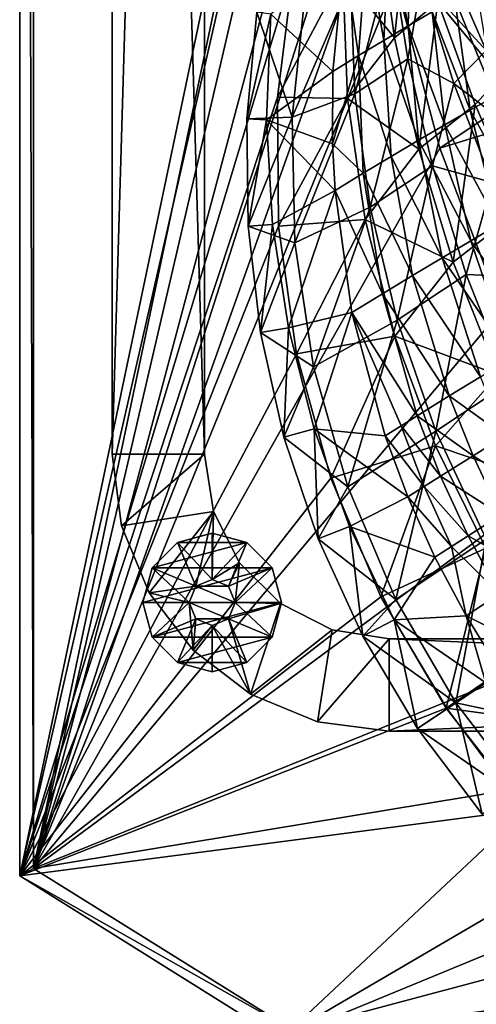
# Model space of a CAD drawing. Header units: metres. Extents: x 0 to 1501, y -1015 to 0.
# Tile 2 of 107: x 0 to 99, y -878 to -665. Entities that reach past the tile are written whole.
import ezdxf

# ---------------------------------------------------------------- set-up
doc = ezdxf.new("R2010")
doc.units = ezdxf.units.M

msp = doc.modelspace()

# ---------------------------------------------------------------- linework, layer by layer
at = {"layer": 'None'}
for points in [[(0, -850), (78.854172, -474.309357), (0, 0)], [(0, 0, -45), (0, -850, -45), (0, 0)], [(0, -850, -45), (0, -850), (0, 0)], [(0, -850, -45), (0, 0, -45), (3, -848.404846, -45)], [(0, 0, -45), (3, -3, -45), (3, -848.404846, -45)], [(3, -3, -3), (74.848244, -506.518768, -3), (3, -848.404846, -3)], [(3, -848.404846, -45), (3, -3, -45), (3, -848.404846, -3)], [(3, -3, -45), (3, -3, -3), (3, -848.404846, -3)], [(76.175674, -516.292725), (78.854172, -474.309357), (0, -850)], [(74.848244, -506.518768, -3), (73.756546, -544.023193, -3), (3, -848.404846, -3)], [(59.281075, -653.599243), (76.175674, -516.292725), (0, -850)], [(3, -848.404846, -3), (73.756546, -544.023193, -3), (74.227745, -581.540527, -3)], [(74.227745, -581.540527, -3), (76.2612, -619.005676, -3), (3, -848.404846, -3)], [(76.2612, -619.005676, -3), (78.014343, -637.679749, -3), (3, -848.404846, -3)], [(3, -848.404846, -3), (78.014343, -637.679749, -3), (81.38134, -656.13446, -3)], [(77.947021, -645.161255, 21.366247), (81.150223, -668.425964, 30.451872), (84.297676, -639.45343, 13.061278)], [(81.150223, -668.425964, 30.451872), (90.592003, -660.665527, 18.018511), (84.297676, -639.45343, 13.061278)], [(70.01944, -654.663635, 22.987364), (81.150223, -668.425964, 30.451872), (77.947021, -645.161255, 21.366247)], [(104.096924, -676.957886, 13.185304), (98.933029, -650.625061, 3.940147), (90.592003, -660.665527, 18.018511)], [(55.861668, -681.325684), (59.281075, -653.599243), (0, -850)], [(55.861668, -681.325684), (70.01944, -654.663635, 22.987364), (59.281075, -653.599243)], [(71.028008, -681.602661, 32.495712), (70.01944, -654.663635, 22.987364), (55.861668, -681.325684)], [(70.01944, -654.663635, 22.987364), (71.028008, -681.602661, 32.495712), (81.150223, -668.425964, 30.451872)], [(149.579086, -653.153809, -103.887955), (90.984039, -692.390259, -3), (81.38134, -656.13446, -3)], [(155.87323, -672.354614, -103.895958), (90.984039, -692.390259, -3), (149.579086, -653.153809, -103.887955)], [(81.38134, -656.13446, -3), (90.984039, -692.390259, -3), (3, -848.404846, -3)], [(81.150223, -668.425964, 30.451872), (86.415596, -692.573486, 38.451111), (90.592003, -660.665527, 18.018511)], [(86.415596, -692.573486, 38.451111), (98.630989, -682.881714, 22.090687), (90.592003, -660.665527, 18.018511)], [(90.592003, -660.665527, 18.018511), (98.630989, -682.881714, 22.090687), (104.096924, -676.957886, 13.185304)], [(71.028008, -681.602661, 32.495712), (86.415596, -692.573486, 38.451111), (81.150223, -668.425964, 30.451872)], [(104.320679, -727.444885, -3), (90.984039, -692.390259, -3), (155.87323, -672.354614, -103.895958)], [(98.630989, -682.881714, 22.090687), (108.515602, -705.745483, 25.389019), (104.096924, -676.957886, 13.185304)], [(56.082321, -709.261353), (55.861668, -681.325684), (0, -850)], [(56.082321, -709.261353), (71.028008, -681.602661, 32.495712), (55.861668, -681.325684)], [(74.796745, -707.804871, 40.347252), (71.028008, -681.602661, 32.495712), (56.082321, -709.261353)], [(71.028008, -681.602661, 32.495712), (74.796745, -707.804871, 40.347252), (86.415596, -692.573486, 38.451111)], [(86.415596, -692.573486, 38.451111), (93.884544, -717.080383, 45.02301), (98.630989, -682.881714, 22.090687)], [(93.884544, -717.080383, 45.02301), (108.515602, -705.745483, 25.389019), (98.630989, -682.881714, 22.090687)], [(90.984039, -692.390259, -3), (104.320679, -727.444885, -3), (3, -848.404846, -3)], [(74.796745, -707.804871, 40.347252), (93.884544, -717.080383, 45.02301), (86.415596, -692.573486, 38.451111)], [(93.884544, -717.080383, 45.02301), (103.619209, -741.456299, 49.942097), (108.515602, -705.745483, 25.389019)], [(59.939278, -736.930359), (74.796745, -707.804871, 40.347252), (56.082321, -709.261353)], [(81.235191, -733.083191, 46.416569), (74.796745, -707.804871, 40.347252), (59.939278, -736.930359)], [(74.796745, -707.804871, 40.347252), (81.235191, -733.083191, 46.416569), (93.884544, -717.080383, 45.02301)], [(0, -850), (59.939278, -736.930359), (56.082321, -709.261353)], [(81.235191, -733.083191, 46.416569), (103.619209, -741.456299, 49.942097), (93.884544, -717.080383, 45.02301)], [(3, -848.404846, -3), (104.320679, -727.444885, -3), (121.245834, -760.914734, -3)], [(67.366844, -763.86145), (81.235191, -733.083191, 46.416569), (59.939278, -736.930359)], [(90.087723, -756.85321, 50.547314), (81.235191, -733.083191, 46.416569), (67.366844, -763.86145)], [(81.235191, -733.083191, 46.416569), (90.087723, -756.85321, 50.547314), (103.619209, -741.456299, 49.942097)], [(67.366844, -763.86145), (59.939278, -736.930359), (0, -850)], [(90.087723, -756.85321, 50.547314), (115.640266, -765.43042, 52.945427), (103.619209, -741.456299, 49.942097)], [(78.238495, -789.595764), (90.087723, -756.85321, 50.547314), (67.366844, -763.86145)], [(100.970688, -779.000488, 52.896366), (90.087723, -756.85321, 50.547314), (78.238495, -789.595764)], [(90.087723, -756.85321, 50.547314), (100.970688, -779.000488, 52.896366), (115.640266, -765.43042, 52.945427)], [(121.245834, -760.914734, -3), (141.574051, -792.433899, -3), (3, -848.404846, -3)], [(78.238495, -789.595764), (67.366844, -763.86145), (0, -850)], [(92.369057, -813.695129), (100.970688, -779.000488, 52.896366), (78.238495, -789.595764)], [(113.475868, -799.387146, 53.642864), (100.970688, -779.000488, 52.896366), (92.369057, -813.695129)], [(0, -850), (92.369057, -813.695129), (78.238495, -789.595764)], [(3, -848.404846, -3), (141.574051, -792.433899, -3), (165.082336, -821.658081, -3)], [(127.778053, -818.55603, 52.896713), (113.475868, -799.387146, 53.642864), (92.369057, -813.695129)], [(109.517822, -835.748901), (92.369057, -813.695129), (0, -850)], [(127.778053, -818.55603, 52.896713), (92.369057, -813.695129), (109.517822, -835.748901)], [(59.331764, -883.562622, -3), (3, -848.404846, -3), (165.082336, -821.658081, -3)], [(59.331764, -883.562622, -3), (165.082336, -821.658081, -3), (191.513031, -848.268494, -3)], [(56.569527, -885.431091), (109.517822, -835.748901), (0, -850)], [(129.3927, -855.381531), (109.517822, -835.748901), (56.569527, -885.431091)], [(59.331764, -883.562622, -45), (0, -850, -45), (3, -848.404846, -45)], [(59.331764, -883.562622, -45), (3, -848.404846, -45), (59.331764, -883.562622, -3)], [(3, -848.404846, -45), (3, -848.404846, -3), (59.331764, -883.562622, -3)], [(117.960213, -914.740234, -3), (59.331764, -883.562622, -3), (191.513031, -848.268494, -3)], [(0, -850, -45), (56.569527, -885.431091, -45), (0, -850)], [(56.569527, -885.431091, -45), (56.569527, -885.431091), (0, -850)], [(56.569527, -885.431091, -45), (0, -850, -45), (59.331764, -883.562622, -45)], [(151.655151, -872.258484), (129.3927, -855.381531), (56.569527, -885.431091)], [(56.569527, -885.431091), (115.458611, -916.856384), (151.655151, -872.258484)]]:
    msp.add_3dface(points, dxfattribs=at)
at = {"layer": 'None0'}
for points in [[(40.000202, -80.000092, -410), (20.000202, -80.000092, -410), (40.000202, -758.689636, -410)], [(20.000202, -80.000092, -410), (20.000202, -758.689636, -410), (40.000202, -758.689636, -410)], [(20.000202, -80.000092, -430), (20.000202, -758.689636, -430), (20.000202, -80.000092, -410)], [(20.000202, -758.689636, -430), (20.000202, -758.689636, -410), (20.000202, -80.000092, -410)], [(40.000202, -758.689636, -430), (20.000202, -758.689636, -430), (40.000202, -80.000092, -430)], [(20.000202, -758.689636, -430), (20.000202, -80.000092, -430), (40.000202, -80.000092, -430)], [(40.000202, -758.689636, -410), (40.000202, -758.689636, -430), (40.000202, -80.000092, -410)], [(40.000202, -758.689636, -430), (40.000202, -80.000092, -430), (40.000202, -80.000092, -410)], [(40.000202, -758.689636, -410), (20.000202, -758.689636, -410), (22.044653, -774.218811, -410)], [(20.000202, -758.689636, -430), (22.044653, -774.218811, -430), (20.000202, -758.689636, -410)], [(22.044653, -774.218811, -430), (22.044653, -774.218811, -410), (20.000202, -758.689636, -410)], [(22.044653, -774.218811, -430), (20.000202, -758.689636, -430), (40.000202, -758.689636, -430)], [(40.000202, -758.689636, -410), (22.044653, -774.218811, -410), (41.957943, -771.050354, -410)], [(41.957943, -771.050354, -430), (22.044653, -774.218811, -430), (40.000202, -758.689636, -430)], [(41.957943, -771.050354, -430), (40.000202, -758.689636, -430), (41.957943, -771.050354, -410)], [(40.000202, -758.689636, -430), (40.000202, -758.689636, -410), (41.957943, -771.050354, -410)], [(22.044653, -774.218811, -410), (28.038677, -788.689636, -410), (41.957943, -771.050354, -410)], [(28.038677, -788.689636, -430), (22.044653, -774.218811, -430), (41.957943, -771.050354, -430)], [(41.957943, -771.050354, -410), (28.038677, -788.689636, -410), (38.146492, -787.274475, -410)], [(38.146492, -787.274475, -430), (28.038677, -788.689636, -430), (41.957943, -771.050354, -430)], [(41.957943, -771.050354, -410), (38.146492, -787.274475, -410), (41.682026, -785.809998, -410)], [(38.146492, -787.274475, -430), (41.957943, -771.050354, -430), (41.682026, -785.809998, -430)], [(47.639523, -782.20105, -410), (41.957943, -771.050354, -410), (41.682026, -785.809998, -410)], [(41.957943, -771.050354, -430), (47.639523, -782.20105, -430), (41.682026, -785.809998, -430)], [(47.639523, -782.20105, -430), (41.957943, -771.050354, -430), (47.639523, -782.20105, -410)], [(41.957943, -771.050354, -430), (41.957943, -771.050354, -410), (47.639523, -782.20105, -410)], [(22.044653, -774.218811, -430), (28.038677, -788.689636, -430), (22.044653, -774.218811, -410)], [(28.038677, -788.689636, -430), (28.038677, -788.689636, -410), (22.044653, -774.218811, -410)], [(41.682026, -775.809998, -550), (34.182026, -777.819641, -550), (41.682026, -775.809998, -510)], [(34.182026, -777.819641, -550), (34.182026, -777.819641, -510), (41.682026, -775.809998, -510)], [(49.182026, -777.819641, -550), (34.182026, -777.819641, -550), (41.682026, -775.809998, -550)], [(41.682026, -785.809998, -510), (41.682026, -775.809998, -510), (34.182026, -777.819641, -510)], [(49.182026, -777.819641, -550), (41.682026, -775.809998, -550), (49.182026, -777.819641, -510)], [(41.682026, -775.809998, -550), (41.682026, -775.809998, -510), (49.182026, -777.819641, -510)], [(49.182026, -777.819641, -510), (41.682026, -775.809998, -510), (41.682026, -785.809998, -510)], [(34.182026, -777.819641, -550), (28.691647, -783.309998, -550), (34.182026, -777.819641, -510)], [(28.691647, -783.309998, -550), (28.691647, -783.309998, -510), (34.182026, -777.819641, -510)], [(54.672409, -783.309998, -550), (28.691647, -783.309998, -550), (49.182026, -777.819641, -550)], [(28.691647, -783.309998, -550), (34.182026, -777.819641, -550), (49.182026, -777.819641, -550)], [(34.182026, -777.819641, -510), (28.691647, -783.309998, -510), (38.146492, -787.274475, -510)], [(41.682026, -785.809998, -510), (34.182026, -777.819641, -510), (38.146492, -787.274475, -510)], [(45.21756, -787.274475, -510), (49.182026, -777.819641, -510), (41.682026, -785.809998, -510)], [(54.672409, -783.309998, -510), (49.182026, -777.819641, -510), (45.21756, -787.274475, -510)], [(54.672409, -783.309998, -550), (49.182026, -777.819641, -550), (54.672409, -783.309998, -510)], [(49.182026, -777.819641, -550), (49.182026, -777.819641, -510), (54.672409, -783.309998, -510)], [(47.639523, -782.20105, -410), (41.682026, -785.809998, -410), (45.21756, -787.274475, -410)], [(47.639523, -782.20105, -430), (45.21756, -787.274475, -430), (41.682026, -785.809998, -430)], [(46.682026, -790.809998, -410), (47.639523, -782.20105, -410), (45.21756, -787.274475, -410)], [(46.682026, -790.809998, -430), (45.21756, -787.274475, -430), (47.639523, -782.20105, -430)], [(56.488792, -791.050354, -410), (47.639523, -782.20105, -410), (46.682026, -790.809998, -410)], [(56.488792, -791.050354, -430), (46.682026, -790.809998, -430), (47.639523, -782.20105, -430)], [(56.488792, -791.050354, -430), (47.639523, -782.20105, -430), (56.488792, -791.050354, -410)], [(47.639523, -782.20105, -430), (47.639523, -782.20105, -410), (56.488792, -791.050354, -410)], [(28.691647, -783.309998, -550), (26.682028, -790.809998, -550), (28.691647, -783.309998, -510)], [(26.682028, -790.809998, -550), (26.682028, -790.809998, -510), (28.691647, -783.309998, -510)], [(56.682026, -790.809998, -550), (26.682028, -790.809998, -550), (54.672409, -783.309998, -550)], [(26.682028, -790.809998, -550), (28.691647, -783.309998, -550), (54.672409, -783.309998, -550)], [(28.691647, -783.309998, -510), (26.682028, -790.809998, -510), (36.682026, -790.809998, -510)], [(38.146492, -787.274475, -510), (28.691647, -783.309998, -510), (36.682026, -790.809998, -510)], [(46.682026, -790.809998, -510), (54.672409, -783.309998, -510), (45.21756, -787.274475, -510)], [(56.682026, -790.809998, -510), (54.672409, -783.309998, -510), (46.682026, -790.809998, -510)], [(56.682026, -790.809998, -550), (54.672409, -783.309998, -550), (56.682026, -790.809998, -510)], [(54.672409, -783.309998, -550), (54.672409, -783.309998, -510), (56.682026, -790.809998, -510)], [(38.146492, -787.274475, -5), (41.682026, -785.809998, -5), (38.146492, -787.274475, -410)], [(41.682026, -785.809998, -5), (41.682026, -785.809998, -410), (38.146492, -787.274475, -410)], [(45.21756, -787.274475, -5), (41.682026, -785.809998, -5), (38.146492, -787.274475, -5)], [(38.146492, -787.274475, -430), (41.682026, -785.809998, -430), (38.146492, -787.274475, -510)], [(41.682026, -785.809998, -430), (41.682026, -785.809998, -510), (38.146492, -787.274475, -510)], [(45.21756, -787.274475, -410), (41.682026, -785.809998, -410), (45.21756, -787.274475, -5)], [(41.682026, -785.809998, -410), (41.682026, -785.809998, -5), (45.21756, -787.274475, -5)], [(45.21756, -787.274475, -510), (41.682026, -785.809998, -510), (45.21756, -787.274475, -430)], [(41.682026, -785.809998, -510), (41.682026, -785.809998, -430), (45.21756, -787.274475, -430)], [(28.038677, -788.689636, -410), (36.682026, -790.809998, -410), (38.146492, -787.274475, -410)], [(28.038677, -788.689636, -430), (38.146492, -787.274475, -430), (36.682026, -790.809998, -430)], [(28.038677, -788.689636, -410), (37.573795, -801.116089, -410), (36.682026, -790.809998, -410)], [(28.038677, -788.689636, -430), (37.573795, -801.116089, -430), (28.038677, -788.689636, -410)], [(37.573795, -801.116089, -430), (37.573795, -801.116089, -410), (28.038677, -788.689636, -410)], [(37.573795, -801.116089, -430), (28.038677, -788.689636, -430), (36.682026, -790.809998, -430)], [(36.682026, -790.809998, -5), (38.146492, -787.274475, -5), (36.682026, -790.809998, -410)], [(38.146492, -787.274475, -5), (38.146492, -787.274475, -410), (36.682026, -790.809998, -410)], [(46.682026, -790.809998, -5), (38.146492, -787.274475, -5), (36.682026, -790.809998, -5)], [(36.682026, -790.809998, -430), (38.146492, -787.274475, -430), (36.682026, -790.809998, -510)], [(38.146492, -787.274475, -430), (38.146492, -787.274475, -510), (36.682026, -790.809998, -510)], [(46.682026, -790.809998, -5), (45.21756, -787.274475, -5), (38.146492, -787.274475, -5)], [(46.682026, -790.809998, -410), (45.21756, -787.274475, -410), (46.682026, -790.809998, -5)], [(45.21756, -787.274475, -410), (45.21756, -787.274475, -5), (46.682026, -790.809998, -5)], [(46.682026, -790.809998, -510), (45.21756, -787.274475, -510), (46.682026, -790.809998, -430)], [(45.21756, -787.274475, -510), (45.21756, -787.274475, -430), (46.682026, -790.809998, -430)], [(28.691647, -798.309998, -510), (26.682028, -790.809998, -510), (28.691647, -798.309998, -550)], [(26.682028, -790.809998, -510), (26.682028, -790.809998, -550), (28.691647, -798.309998, -550)], [(28.691647, -798.309998, -550), (26.682028, -790.809998, -550), (56.682026, -790.809998, -550)], [(36.682026, -790.809998, -510), (26.682028, -790.809998, -510), (28.691647, -798.309998, -510)], [(54.672409, -798.309998, -550), (28.691647, -798.309998, -550), (56.682026, -790.809998, -550)], [(36.682026, -790.809998, -510), (28.691647, -798.309998, -510), (38.146492, -794.34552, -510)], [(37.573795, -801.116089, -410), (38.146492, -794.34552, -410), (36.682026, -790.809998, -410)], [(38.146492, -794.34552, -5), (36.682026, -790.809998, -5), (38.146492, -794.34552, -410)], [(36.682026, -790.809998, -5), (36.682026, -790.809998, -410), (38.146492, -794.34552, -410)], [(45.21756, -794.34552, -5), (36.682026, -790.809998, -5), (38.146492, -794.34552, -5)], [(45.21756, -794.34552, -5), (46.682026, -790.809998, -5), (36.682026, -790.809998, -5)], [(38.146492, -794.34552, -430), (36.682026, -790.809998, -430), (38.146492, -794.34552, -510)], [(36.682026, -790.809998, -430), (36.682026, -790.809998, -510), (38.146492, -794.34552, -510)], [(36.682026, -790.809998, -430), (38.146492, -794.34552, -430), (37.573795, -801.116089, -430)], [(45.21756, -794.34552, -410), (56.488792, -791.050354, -410), (46.682026, -790.809998, -410)], [(45.21756, -794.34552, -410), (46.682026, -790.809998, -410), (45.21756, -794.34552, -5)], [(46.682026, -790.809998, -410), (46.682026, -790.809998, -5), (45.21756, -794.34552, -5)], [(45.21756, -794.34552, -510), (46.682026, -790.809998, -510), (45.21756, -794.34552, -430)], [(46.682026, -790.809998, -510), (46.682026, -790.809998, -430), (45.21756, -794.34552, -430)], [(45.21756, -794.34552, -510), (54.672409, -798.309998, -510), (46.682026, -790.809998, -510)], [(45.21756, -794.34552, -430), (46.682026, -790.809998, -430), (56.488792, -791.050354, -430)], [(50.000202, -810.651184, -410), (56.488792, -791.050354, -410), (45.21756, -794.34552, -410)], [(50.000202, -810.651184, -430), (45.21756, -794.34552, -430), (56.488792, -791.050354, -430)], [(54.672409, -798.309998, -510), (56.682026, -790.809998, -510), (46.682026, -790.809998, -510)], [(56.488792, -791.050354, -410), (50.000202, -810.651184, -410), (67.639519, -796.731934, -410)], [(50.000202, -810.651184, -430), (56.488792, -791.050354, -430), (67.639519, -796.731934, -430)], [(56.682026, -790.809998, -510), (54.672409, -798.309998, -510), (56.682026, -790.809998, -550)], [(54.672409, -798.309998, -510), (54.672409, -798.309998, -550), (56.682026, -790.809998, -550)], [(67.639519, -796.731934, -430), (56.488792, -791.050354, -430), (67.639519, -796.731934, -410)], [(56.488792, -791.050354, -430), (56.488792, -791.050354, -410), (67.639519, -796.731934, -410)], [(28.691647, -798.309998, -510), (34.182026, -803.800415, -510), (38.146492, -794.34552, -510)], [(38.146492, -794.34552, -510), (34.182026, -803.800415, -510), (41.682026, -795.809998, -510)], [(38.146492, -794.34552, -410), (37.573795, -801.116089, -410), (41.682026, -795.809998, -410)], [(38.146492, -794.34552, -430), (41.682026, -795.809998, -430), (37.573795, -801.116089, -430)], [(41.682026, -795.809998, -5), (38.146492, -794.34552, -5), (41.682026, -795.809998, -410)], [(38.146492, -794.34552, -5), (38.146492, -794.34552, -410), (41.682026, -795.809998, -410)], [(41.682026, -795.809998, -5), (45.21756, -794.34552, -5), (38.146492, -794.34552, -5)], [(41.682026, -795.809998, -430), (38.146492, -794.34552, -430), (41.682026, -795.809998, -510)], [(38.146492, -794.34552, -430), (38.146492, -794.34552, -510), (41.682026, -795.809998, -510)], [(41.682026, -795.809998, -410), (50.000202, -810.651184, -410), (45.21756, -794.34552, -410)], [(41.682026, -795.809998, -410), (45.21756, -794.34552, -410), (41.682026, -795.809998, -5)], [(45.21756, -794.34552, -410), (45.21756, -794.34552, -5), (41.682026, -795.809998, -5)], [(41.682026, -795.809998, -510), (45.21756, -794.34552, -510), (41.682026, -795.809998, -430)], [(45.21756, -794.34552, -510), (45.21756, -794.34552, -430), (41.682026, -795.809998, -430)], [(41.682026, -795.809998, -510), (49.182026, -803.800415, -510), (45.21756, -794.34552, -510)], [(41.682026, -795.809998, -430), (45.21756, -794.34552, -430), (50.000202, -810.651184, -430)], [(49.182026, -803.800415, -510), (54.672409, -798.309998, -510), (45.21756, -794.34552, -510)], [(34.182026, -803.800415, -510), (41.682026, -805.809998, -510), (41.682026, -795.809998, -510)], [(37.573795, -801.116089, -410), (50.000202, -810.651184, -410), (41.682026, -795.809998, -410)], [(37.573795, -801.116089, -430), (41.682026, -795.809998, -430), (50.000202, -810.651184, -430)], [(41.682026, -795.809998, -510), (41.682026, -805.809998, -510), (49.182026, -803.800415, -510)], [(50.000202, -810.651184, -410), (64.471062, -816.645203, -410), (67.639519, -796.731934, -410)], [(64.471062, -816.645203, -430), (50.000202, -810.651184, -430), (67.639519, -796.731934, -430)], [(67.639519, -796.731934, -410), (64.471062, -816.645203, -410), (80.000198, -798.689636, -410)], [(64.471062, -816.645203, -430), (67.639519, -796.731934, -430), (80.000198, -798.689636, -430)], [(80.000198, -798.689636, -430), (67.639519, -796.731934, -430), (80.000198, -798.689636, -410)], [(67.639519, -796.731934, -430), (67.639519, -796.731934, -410), (80.000198, -798.689636, -410)], [(34.182026, -803.800415, -510), (28.691647, -798.309998, -510), (34.182026, -803.800415, -550)], [(28.691647, -798.309998, -510), (28.691647, -798.309998, -550), (34.182026, -803.800415, -550)], [(34.182026, -803.800415, -550), (28.691647, -798.309998, -550), (54.672409, -798.309998, -550)], [(49.182026, -803.800415, -550), (34.182026, -803.800415, -550), (54.672409, -798.309998, -550)], [(54.672409, -798.309998, -510), (49.182026, -803.800415, -510), (54.672409, -798.309998, -550)], [(49.182026, -803.800415, -510), (49.182026, -803.800415, -550), (54.672409, -798.309998, -550)], [(64.471062, -816.645203, -410), (80.000198, -818.689636, -410), (80.000198, -798.689636, -410)], [(80.000198, -818.689636, -430), (64.471062, -816.645203, -430), (80.000198, -798.689636, -430)], [(80.000198, -798.689636, -410), (80.000198, -818.689636, -410), (540.000183, -818.689636, -410)], [(80.000198, -798.689636, -410), (540.000183, -818.689636, -410), (540.000183, -798.689636, -410)], [(540.000183, -798.689636, -410), (540.000183, -798.689636, -430), (80.000198, -798.689636, -410)], [(540.000183, -798.689636, -430), (80.000198, -798.689636, -430), (80.000198, -798.689636, -410)], [(540.000183, -818.689636, -430), (80.000198, -818.689636, -430), (540.000183, -798.689636, -430)], [(80.000198, -818.689636, -430), (80.000198, -798.689636, -430), (540.000183, -798.689636, -430)], [(37.573795, -801.116089, -430), (50.000202, -810.651184, -430), (37.573795, -801.116089, -410)], [(50.000202, -810.651184, -430), (50.000202, -810.651184, -410), (37.573795, -801.116089, -410)], [(41.682026, -805.809998, -510), (34.182026, -803.800415, -510), (41.682026, -805.809998, -550)], [(34.182026, -803.800415, -510), (34.182026, -803.800415, -550), (41.682026, -805.809998, -550)], [(49.182026, -803.800415, -550), (41.682026, -805.809998, -550), (34.182026, -803.800415, -550)], [(49.182026, -803.800415, -510), (41.682026, -805.809998, -510), (49.182026, -803.800415, -550)], [(41.682026, -805.809998, -510), (41.682026, -805.809998, -550), (49.182026, -803.800415, -550)], [(50.000202, -810.651184, -430), (64.471062, -816.645203, -430), (50.000202, -810.651184, -410)], [(64.471062, -816.645203, -430), (64.471062, -816.645203, -410), (50.000202, -810.651184, -410)], [(64.471062, -816.645203, -430), (80.000198, -818.689636, -430), (64.471062, -816.645203, -410)], [(80.000198, -818.689636, -430), (80.000198, -818.689636, -410), (64.471062, -816.645203, -410)], [(80.000198, -818.689636, -430), (540.000183, -818.689636, -430), (80.000198, -818.689636, -410)], [(540.000183, -818.689636, -430), (540.000183, -818.689636, -410), (80.000198, -818.689636, -410)]]:
    msp.add_3dface(points, dxfattribs=at)
at = {"layer": 'None012'}
for points in [[(84.154045, -665.845276, 43.195572), (84.713943, -642.01532, 27.374981), (80.032692, -644.86499, 30.611841)], [(84.154045, -665.845276, 43.195572), (89.308434, -662.827209, 39.835976), (84.713943, -642.01532, 27.374981)], [(80.032692, -644.86499, 30.611841), (75.210808, -647.846558, 33.491131), (78.828377, -669.017578, 46.13007)], [(78.828377, -669.017578, 46.13007), (84.154045, -665.845276, 43.195572), (80.032692, -644.86499, 30.611841)], [(75.210808, -647.846558, 33.491131), (70.282135, -650.943726, 36.002937), (73.373825, -672.323608, 48.628784)], [(75.210808, -647.846558, 33.491131), (73.373825, -672.323608, 48.628784), (78.828377, -669.017578, 46.13007)], [(71.656731, -656.228088, 22.181767), (80.480644, -650.387634, 22.132591), (72.572296, -680.614502, 30.935856)], [(80.480644, -650.387634, 22.132591), (84.028786, -673.030945, 30.79339), (72.572296, -680.614502, 30.935856)], [(84.028786, -673.030945, 30.79339), (80.480644, -650.387634, 22.132591), (87.103294, -655.919189, 19.134396)], [(87.103294, -655.919189, 19.134396), (91.998039, -650.409058, 11.139719), (101.04306, -671.230469, 14.712367)], [(101.04306, -671.230469, 14.712367), (91.998039, -650.409058, 11.139719), (107.461647, -664.174683, 3.464032)], [(70.282135, -650.943726, 36.002937), (54.375156, -663.349976, 37.233147), (67.833794, -675.742249, 50.684437)], [(70.282135, -650.943726, 36.002937), (67.833794, -675.742249, 50.684437), (73.373825, -672.323608, 48.628784)], [(72.572296, -680.614502, 30.935856), (59.007385, -685.6698, 2.499999), (71.656731, -656.228088, 22.181767)], [(59.007385, -685.6698, 2.499999), (61.855057, -658.840759, 2.499999), (71.656731, -656.228088, 22.181767)], [(84.028786, -673.030945, 30.79339), (87.103294, -655.919189, 19.134396), (94.057114, -678.355957, 25.328386)], [(94.057114, -678.355957, 25.328386), (87.103294, -655.919189, 19.134396), (101.04306, -671.230469, 14.712367)], [(59.007385, -685.6698, 2.499999), (51.366676, -662.908325, 2.5), (61.855057, -658.840759, 2.499999)], [(98.940453, -657.330994, 31.9004), (94.250435, -659.98291, 36.065224), (102.833832, -681.153503, 46.446766)], [(97.596992, -684.112244, 50.600407), (94.250435, -659.98291, 36.065224), (89.308434, -662.827209, 39.835976)], [(94.250435, -659.98291, 36.065224), (97.596992, -684.112244, 50.600407), (102.833832, -681.153503, 46.446766)], [(51.366676, -662.908325, 2.5), (49.190098, -686.034363, 2.5), (54.375156, -663.349976, 37.233147)], [(59.007385, -685.6698, 2.499999), (49.190098, -686.034363, 2.5), (51.366676, -662.908325, 2.5)], [(49.190098, -686.034363, 2.5), (53.445122, -686.199097, 51.149139), (54.375156, -663.349976, 37.233147)], [(54.375156, -663.349976, 37.233147), (53.445122, -686.199097, 51.149139), (67.833794, -675.742249, 50.684437)], [(92.08622, -687.278564, 54.269287), (89.308434, -662.827209, 39.835976), (84.154045, -665.845276, 43.195572)], [(92.08622, -687.278564, 54.269287), (97.596992, -684.112244, 50.600407), (89.308434, -662.827209, 39.835976)], [(86.349449, -690.628479, 57.434101), (84.154045, -665.845276, 43.195572), (78.828377, -669.017578, 46.13007)], [(86.349449, -690.628479, 57.434101), (92.08622, -687.278564, 54.269287), (84.154045, -665.845276, 43.195572)], [(78.828377, -669.017578, 46.13007), (73.373825, -672.323608, 48.628784), (80.436478, -694.136719, 60.079956)], [(80.436478, -694.136719, 60.079956), (86.349449, -690.628479, 57.434101), (78.828377, -669.017578, 46.13007)], [(101.04306, -671.230469, 14.712367), (111.187614, -691.532532, 17.399239), (94.057114, -678.355957, 25.328386)], [(73.373825, -672.323608, 48.628784), (67.833794, -675.742249, 50.684437), (67.748161, -691.445068, 58.928638)], [(73.373825, -672.323608, 48.628784), (67.748161, -691.445068, 58.928638), (74.398621, -697.7771, 62.196568)], [(72.572296, -680.614502, 30.935856), (84.028786, -673.030945, 30.79339), (75.92849, -705.155212, 38.590614)], [(73.373825, -672.323608, 48.628784), (74.398621, -697.7771, 62.196568), (80.436478, -694.136719, 60.079956)], [(84.028786, -673.030945, 30.79339), (89.412537, -696.226929, 38.398468), (75.92849, -705.155212, 38.590614)], [(89.412537, -696.226929, 38.398468), (84.028786, -673.030945, 30.79339), (94.057114, -678.355957, 25.328386)], [(67.833794, -675.742249, 50.684437), (53.445122, -686.199097, 51.149139), (67.748161, -691.445068, 58.928638)], [(94.057114, -678.355957, 25.328386), (102.338631, -699.789429, 30.10371), (89.412537, -696.226929, 38.398468)], [(111.187614, -691.532532, 17.399239), (102.338631, -699.789429, 30.10371), (94.057114, -678.355957, 25.328386)], [(59.598442, -712.863831, 2.499999), (59.007385, -685.6698, 2.499999), (72.572296, -680.614502, 30.935856)], [(75.92849, -705.155212, 38.590614), (59.598442, -712.863831, 2.499999), (72.572296, -680.614502, 30.935856)], [(102.833832, -681.153503, 46.446766), (97.596992, -684.112244, 50.600407), (109.383919, -705.64502, 58.668541)], [(97.596992, -684.112244, 50.600407), (92.08622, -687.278564, 54.269287), (103.702629, -708.924255, 62.86462)], [(97.596992, -684.112244, 50.600407), (103.702629, -708.924255, 62.86462), (109.383919, -705.64502, 58.668541)], [(49.445747, -709.261108, 2.5), (49.190098, -686.034363, 2.5), (59.007385, -685.6698, 2.499999)], [(49.190098, -686.034363, 2.5), (49.445747, -709.261108, 2.5), (53.445122, -686.199097, 51.149139)], [(59.598442, -712.863831, 2.499999), (49.445747, -709.261108, 2.5), (59.007385, -685.6698, 2.499999)], [(49.445747, -709.261108, 2.5), (54.726833, -708.917175, 63.034916), (53.445122, -686.199097, 51.149139)], [(53.445122, -686.199097, 51.149139), (68.288307, -701.522522, 63.778385), (67.748161, -691.445068, 58.928638)], [(53.445122, -686.199097, 51.149139), (54.726833, -708.917175, 63.034916), (68.288307, -701.522522, 63.778385)], [(97.723328, -712.423279, 66.483208), (92.08622, -687.278564, 54.269287), (86.349449, -690.628479, 57.434101)], [(92.08622, -687.278564, 54.269287), (97.723328, -712.423279, 66.483208), (103.702629, -708.924255, 62.86462)], [(91.501175, -716.112061, 69.501335), (86.349449, -690.628479, 57.434101), (80.436478, -694.136719, 60.079956)], [(91.501175, -716.112061, 69.501335), (97.723328, -712.423279, 66.483208), (86.349449, -690.628479, 57.434101)], [(67.748161, -691.445068, 58.928638), (68.288307, -701.522522, 63.778385), (74.398621, -697.7771, 62.196568)], [(80.436478, -694.136719, 60.079956), (74.398621, -697.7771, 62.196568), (85.093559, -719.958862, 71.901772)], [(85.093559, -719.958862, 71.901772), (91.501175, -716.112061, 69.501335), (80.436478, -694.136719, 60.079956)], [(75.92849, -705.155212, 38.590614), (89.412537, -696.226929, 38.398468), (81.776505, -729.613342, 44.885761)], [(89.412537, -696.226929, 38.398468), (96.702347, -719.741821, 44.755642), (81.776505, -729.613342, 44.885761)], [(102.338631, -699.789429, 30.10371), (96.702347, -719.741821, 44.755642), (89.412537, -696.226929, 38.398468)], [(74.398621, -697.7771, 62.196568), (68.288307, -701.522522, 63.778385), (78.559593, -723.93103, 73.67321)], [(74.398621, -697.7771, 62.196568), (78.559593, -723.93103, 73.67321), (85.093559, -719.958862, 71.901772)], [(54.726833, -708.917175, 63.034916), (58.18734, -731.301941, 72.837486), (68.288307, -701.522522, 63.778385)], [(68.288307, -701.522522, 63.778385), (58.18734, -731.301941, 72.837486), (71.959648, -727.994934, 74.810493)], [(68.288307, -701.522522, 63.778385), (71.959648, -727.994934, 74.810493), (78.559593, -723.93103, 73.67321)], [(96.702347, -719.741821, 44.755642), (102.338631, -699.789429, 30.10371), (111.705414, -720.41925, 33.598019)], [(63.655926, -739.759949, 2.499999), (59.598442, -712.863831, 2.499999), (75.92849, -705.155212, 38.590614)], [(81.776505, -729.613342, 44.885761), (63.655926, -739.759949, 2.499999), (75.92849, -705.155212, 38.590614)], [(49.445747, -709.261108, 2.5), (52.130859, -732.333618, 2.5), (54.726833, -708.917175, 63.034916)], [(52.130859, -732.333618, 2.5), (49.445747, -709.261108, 2.5), (59.598442, -712.863831, 2.499999)], [(52.130859, -732.333618, 2.5), (58.18734, -731.301941, 72.837486), (54.726833, -708.917175, 63.034916)], [(97.723328, -712.423279, 66.483208), (112.660316, -734.03595, 72.204292), (103.702629, -708.924255, 62.86462)], [(106.345276, -737.862061, 75.831055), (97.723328, -712.423279, 66.483208), (91.501175, -716.112061, 69.501335)], [(106.345276, -737.862061, 75.831055), (112.660316, -734.03595, 72.204292), (97.723328, -712.423279, 66.483208)], [(63.655926, -739.759949, 2.499999), (52.130859, -732.333618, 2.5), (59.598442, -712.863831, 2.499999)], [(99.770157, -741.879517, 78.767548), (91.501175, -716.112061, 69.501335), (85.093559, -719.958862, 71.901772)], [(99.770157, -741.879517, 78.767548), (106.345276, -737.862061, 75.831055), (91.501175, -716.112061, 69.501335)], [(85.093559, -719.958862, 71.901772), (78.559593, -723.93103, 73.67321), (92.998184, -746.050415, 80.992767)], [(81.776505, -729.613342, 44.885761), (96.702347, -719.741821, 44.755642), (90.143333, -753.693237, 49.586765)], [(92.998184, -746.050415, 80.992767), (99.770157, -741.879517, 78.767548), (85.093559, -719.958862, 71.901772)], [(96.702347, -719.741821, 44.755642), (106.007118, -743.130859, 49.53833), (90.143333, -753.693237, 49.586765)], [(111.705414, -720.41925, 33.598019), (106.007118, -743.130859, 49.53833), (96.702347, -719.741821, 44.755642)], [(78.559593, -723.93103, 73.67321), (71.959648, -727.994934, 74.810493), (86.094513, -750.33551, 82.492859)], [(78.559593, -723.93103, 73.67321), (86.094513, -750.33551, 82.492859), (92.998184, -746.050415, 80.992767)], [(58.18734, -731.301941, 72.837486), (63.785099, -753.158386, 80.50219), (71.959648, -727.994934, 74.810493)], [(71.959648, -727.994934, 74.810493), (63.785099, -753.158386, 80.50219), (79.125641, -754.694519, 83.261292)], [(71.959648, -727.994934, 74.810493), (82.614037, -752.508301, 82.968651), (86.094513, -750.33551, 82.492859)], [(71.959648, -727.994934, 74.810493), (79.125641, -754.694519, 83.261292), (82.614037, -752.508301, 82.968651)], [(52.130859, -732.333618, 2.5), (57.215958, -754.998352, 2.5), (58.18734, -731.301941, 72.837486)], [(57.215958, -754.998352, 2.5), (63.785099, -753.158386, 80.50219), (58.18734, -731.301941, 72.837486)], [(71.039436, -765.709717, 2.499999), (63.655926, -739.759949, 2.499999), (81.776505, -729.613342, 44.885761)], [(90.143333, -753.693237, 49.586765), (71.039436, -765.709717, 2.499999), (81.776505, -729.613342, 44.885761)], [(57.215958, -754.998352, 2.5), (52.130859, -732.333618, 2.5), (63.655926, -739.759949, 2.499999)], [(71.039436, -765.709717, 2.499999), (57.215958, -754.998352, 2.5), (63.655926, -739.759949, 2.499999)], [(99.770157, -741.879517, 78.767548), (92.998184, -746.050415, 80.992767), (105.092522, -754.688782, 82.154182)], [(90.143333, -753.693237, 49.586765), (106.007118, -743.130859, 49.53833), (101.001022, -777.049072, 52.501076)], [(92.998184, -746.050415, 80.992767), (86.094513, -750.33551, 82.492859), (98.198738, -759.008728, 84.32608)], [(105.092522, -754.688782, 82.154182), (92.998184, -746.050415, 80.992767), (98.198738, -759.008728, 84.32608)], [(86.094513, -750.33551, 82.492859), (82.614037, -752.508301, 82.968651), (91.169693, -763.436523, 85.729393)], [(98.198738, -759.008728, 84.32608), (86.094513, -750.33551, 82.492859), (91.169693, -763.436523, 85.729393)], [(82.614037, -752.508301, 82.968651), (79.125641, -754.694519, 83.261292), (87.625877, -765.67749, 86.140045)], [(91.169693, -763.436523, 85.729393), (82.614037, -752.508301, 82.968651), (87.625877, -765.67749, 86.140045)], [(57.215958, -754.998352, 2.5), (64.645172, -777.00647, 2.5), (63.785099, -753.158386, 80.50219)], [(64.645172, -777.00647, 2.5), (57.215958, -754.998352, 2.5), (71.039436, -765.709717, 2.499999)], [(64.645172, -777.00647, 2.5), (71.448196, -774.297974, 85.998833), (63.785099, -753.158386, 80.50219)], [(63.785099, -753.158386, 80.50219), (84.074089, -767.92926, 86.356186), (79.125641, -754.694519, 83.261292)], [(63.785099, -753.158386, 80.50219), (71.448196, -774.297974, 85.998833), (84.074089, -767.92926, 86.356186)], [(81.454971, -790.130188, 2.499999), (71.039436, -765.709717, 2.499999), (90.143333, -753.693237, 49.586765)], [(87.625877, -765.67749, 86.140045), (79.125641, -754.694519, 83.261292), (84.074089, -767.92926, 86.356186)], [(101.001022, -777.049072, 52.501076), (81.454971, -790.130188, 2.499999), (90.143333, -753.693237, 49.586765)], [(111.191696, -767.330444, 84.615379), (105.092522, -754.688782, 82.154182), (98.198738, -759.008728, 84.32608)], [(104.221901, -771.785645, 86.761131), (98.198738, -759.008728, 84.32608), (91.169693, -763.436523, 85.729393)], [(104.221901, -771.785645, 86.761131), (111.191696, -767.330444, 84.615379), (98.198738, -759.008728, 84.32608)], [(97.113213, -776.343018, 88.099625), (91.169693, -763.436523, 85.729393), (87.625877, -765.67749, 86.140045)], [(97.113213, -776.343018, 88.099625), (104.221901, -771.785645, 86.761131), (91.169693, -763.436523, 85.729393)], [(81.454971, -790.130188, 2.499999), (64.645172, -777.00647, 2.5), (71.039436, -765.709717, 2.499999)], [(87.625877, -765.67749, 86.140045), (84.074089, -767.92926, 86.356186), (93.528702, -778.645813, 88.462738)], [(93.528702, -778.645813, 88.462738), (97.113213, -776.343018, 88.099625), (87.625877, -765.67749, 86.140045)], [(71.448196, -774.297974, 85.998833), (89.935875, -780.957031, 88.620979), (84.074089, -767.92926, 86.356186)], [(84.074089, -767.92926, 86.356186), (89.935875, -780.957031, 88.620979), (93.528702, -778.645813, 88.462738)], [(111.039383, -784.279785, 88.247482), (104.221901, -771.785645, 86.761131), (97.113213, -776.343018, 88.099625)], [(64.645172, -777.00647, 2.5), (74.336868, -798.116211, 2.5), (71.448196, -774.297974, 85.998833)], [(74.336868, -798.116211, 2.5), (81.070801, -794.585693, 89.349136), (71.448196, -774.297974, 85.998833)], [(71.448196, -774.297974, 85.998833), (81.070801, -794.585693, 89.349136), (89.935875, -780.957031, 88.620979)], [(103.900887, -788.949951, 89.554688), (97.113213, -776.343018, 88.099625), (93.528702, -778.645813, 88.462738)], [(103.900887, -788.949951, 89.554688), (111.039383, -784.279785, 88.247482), (97.113213, -776.343018, 88.099625)], [(74.336868, -798.116211, 2.5), (64.645172, -777.00647, 2.5), (81.454971, -790.130188, 2.499999)], [(94.479424, -812.534607, 2.499999), (81.454971, -790.130188, 2.499999), (101.001022, -777.049072, 52.501076)], [(114.24334, -799.307434, 53.499901), (94.479424, -812.534607, 2.499999), (101.001022, -777.049072, 52.501076)], [(93.528702, -778.645813, 88.462738), (89.935875, -780.957031, 88.620979), (96.691536, -793.670654, 90.011551)], [(96.691536, -793.670654, 90.011551), (103.900887, -788.949951, 89.554688), (93.528702, -778.645813, 88.462738)], [(81.070801, -794.585693, 89.349136), (96.691536, -793.670654, 90.011551), (89.935875, -780.957031, 88.620979)], [(111.489037, -801.150757, 90.066902), (103.900887, -788.949951, 89.554688), (96.691536, -793.670654, 90.011551)], [(94.479424, -812.534607, 2.499999), (74.336868, -798.116211, 2.5), (81.454971, -790.130188, 2.499999)], [(74.336868, -798.116211, 2.5), (86.180145, -818.088928, 2.5), (81.070801, -794.585693, 89.349136)], [(100.977615, -808.185608, 90.499451), (96.691536, -793.670654, 90.011551), (81.070801, -794.585693, 89.349136)], [(86.180145, -818.088928, 2.5), (92.578415, -813.806824, 90.499458), (81.070801, -794.585693, 89.349136)], [(92.578415, -813.806824, 90.499458), (100.977615, -808.185608, 90.499451), (81.070801, -794.585693, 89.349136)], [(104.301842, -805.960815, 90.499451), (111.489037, -801.150757, 90.066902), (96.691536, -793.670654, 90.011551)], [(100.977615, -808.185608, 90.499451), (104.301842, -805.960815, 90.499451), (96.691536, -793.670654, 90.011551)], [(94.479424, -812.534607, 2.499999), (86.180145, -818.088928, 2.5), (74.336868, -798.116211, 2.5)], [(114.24334, -799.307434, 53.499901), (129.770676, -820.036438, 52.501076), (94.479424, -812.534607, 2.499999)], [(105.959526, -831.77417, 89.349136), (100.977615, -808.185608, 90.499451), (92.578415, -813.806824, 90.499458)], [(100.128059, -836.653137, 2.5), (86.180145, -818.088928, 2.5), (94.479424, -812.534607, 2.499999)], [(129.770676, -820.036438, 52.501076), (110.224907, -833.11792, 2.499999), (94.479424, -812.534607, 2.499999)], [(110.224907, -833.11792, 2.499999), (100.128059, -836.653137, 2.5), (94.479424, -812.534607, 2.499999)], [(105.959526, -831.77417, 89.349136), (92.578415, -813.806824, 90.499458), (86.180145, -818.088928, 2.5)], [(100.128059, -836.653137, 2.5), (105.959526, -831.77417, 89.349136), (86.180145, -818.088928, 2.5)]]:
    msp.add_3dface(points, dxfattribs=at)

doc.saveas('drawing.dxf')
